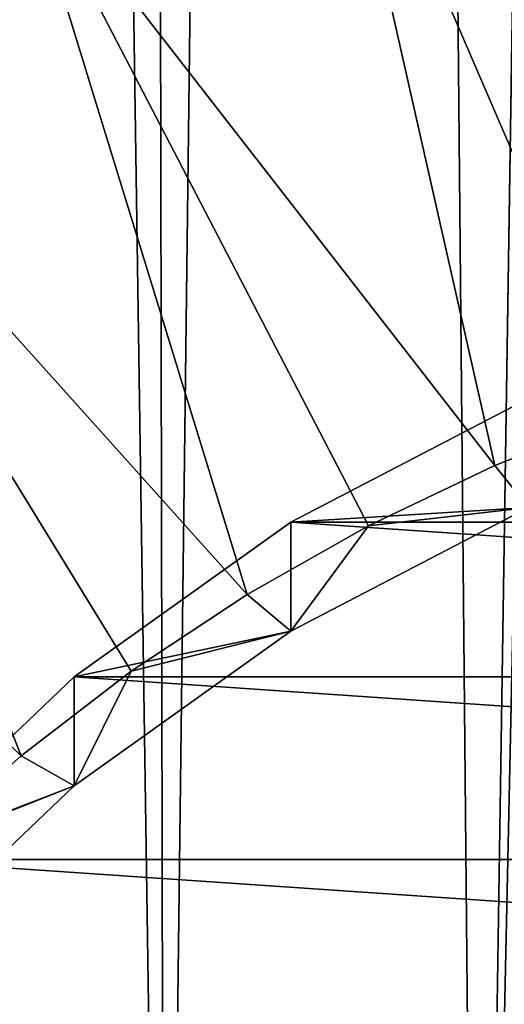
# Model space of a CAD drawing. Header units: metres. Extents: x -24 to 24, y -256 to 25.
# Tile 92 of 256: x -6.97 to -4.37, y -228.04 to -222.74. Entities that reach past the tile are written whole.
import ezdxf

# ---------------------------------------------------------------- set-up
doc = ezdxf.new("R2010")
doc.units = ezdxf.units.M
doc.layers.add('solid_DOMO_KURZ_SW0002', color=7, linetype='CONTINUOUS')

msp = doc.modelspace()

# ---------------------------------------------------------------- linework, layer by layer
at = {"layer": 'solid_DOMO_KURZ_SW0002'}
for points in [[(-6.192926, -233.818314, 177.320801), (-5.24638, -156.202515, 152.854385), (-6.354603, -156.995651, 153.097626)], [(-6.192926, -233.818314, 177.320801), (-4.504562, -234.499802, 177.545258), (-5.24638, -156.202515, 152.854385)], [(-4.316981, -222.159668, 173.655304), (-5.24638, -156.202515, 152.854385), (-4.504562, -234.499802, 177.545258)], [(-6.192926, -233.818314, 177.320801), (-6.354603, -156.995651, 153.097626), (-7.333496, -157.931259, 153.385452)], [(-7.770362, -232.928543, 177.028473), (-6.192926, -233.818314, 177.320801), (-7.333496, -157.931259, 153.385452)], [(-5.321038, -221.139038, 130.234833), (-3.59109, -220.624908, 130.072739), (-3.716693, -224.862854, 131.94104)], [(-6.973394, -221.848282, 130.458466), (-5.321038, -221.139038, 130.234833), (-4.418173, -225.139954, 132.028397)], [(-5.321038, -221.139038, 130.234833), (-3.716693, -224.862854, 131.94104), (-4.418173, -225.139954, 132.028397)], [(-8.524063, -222.742325, 130.740356), (-6.973394, -221.848282, 130.458466), (-5.750165, -225.833572, 132.247101)], [(-6.973394, -221.848282, 130.458466), (-5.097153, -225.464066, 132.1306), (-5.750165, -225.833572, 132.247101)], [(-6.973394, -221.848282, 130.458466), (-4.418173, -225.139954, 132.028397), (-5.097153, -225.464066, 132.1306)], [(-4.252995, -222.851379, 173.873688), (-4.316981, -222.159668, 173.655304), (-4.504562, -234.499802, 177.545258)], [(-9.950434, -223.80809, 131.076385), (-8.524063, -222.742325, 130.740356), (-6.965073, -226.700897, 132.520569)], [(-8.524063, -222.742325, 130.740356), (-6.373865, -226.246552, 132.377319), (-6.965073, -226.700897, 132.520569)], [(-8.524063, -222.742325, 130.740356), (-5.750165, -225.833572, 132.247101), (-6.373865, -226.246552, 132.377319)], [(-4.252995, -222.851379, 173.873688), (-4.504562, -234.499802, 177.545258), (-2.735352, -234.961014, 177.697388)], [(-9.950434, -223.80809, 131.076385), (-6.965073, -226.700897, 132.520569), (-7.520795, -227.194336, 132.676147)], [(-5.514534, -225.444992, 134.700333), (-4.237216, -224.7798, 134.490601), (5.514534, -225.444992, 134.700333)], [(-4.237225, -225.365662, 132.632523), (-4.237216, -224.7798, 134.490601), (-5.514534, -225.444992, 134.700333)], [(-4.237225, -225.365662, 132.632523), (-4.418173, -225.139954, 132.028397), (-3.716693, -224.862854, 131.94104)], [(-4.237225, -225.365662, 132.632523), (-5.097153, -225.464066, 132.1306), (-4.418173, -225.139954, 132.028397)], [(-5.514537, -226.030838, 132.842255), (-4.237225, -225.365662, 132.632523), (-5.514534, -225.444992, 134.700333)], [(-5.514537, -226.030838, 132.842255), (-5.097153, -225.464066, 132.1306), (-4.237225, -225.365662, 132.632523)], [(-6.679576, -226.276764, 134.962585), (-5.514534, -225.444992, 134.700333), (6.679576, -226.276764, 134.962585)], [(-5.514537, -226.030838, 132.842255), (-5.514534, -225.444992, 134.700333), (-6.679576, -226.276764, 134.962585)], [(-5.514537, -226.030838, 132.842255), (-5.750165, -225.833572, 132.247101), (-5.097153, -225.464066, 132.1306)], [(-5.514534, -225.444992, 134.700333), (5.514534, -225.444992, 134.700333), (6.679576, -226.276764, 134.962585)], [(-5.514537, -226.030838, 132.842255), (-6.373865, -226.246552, 132.377319), (-5.750165, -225.833572, 132.247101)], [(-6.679566, -226.86261, 133.104507), (-5.514537, -226.030838, 132.842255), (-6.679576, -226.276764, 134.962585)], [(-6.679566, -226.86261, 133.104507), (-6.373865, -226.246552, 132.377319), (-5.514537, -226.030838, 132.842255)], [(-7.708649, -227.258209, 135.272034), (-6.679576, -226.276764, 134.962585), (7.708649, -227.258209, 135.272034)], [(-6.679566, -226.86261, 133.104507), (-6.679576, -226.276764, 134.962585), (-7.708649, -227.258209, 135.272034)], [(-6.679566, -226.86261, 133.104507), (-6.965073, -226.700897, 132.520569), (-6.373865, -226.246552, 132.377319)], [(-6.679576, -226.276764, 134.962585), (6.679576, -226.276764, 134.962585), (7.708649, -227.258209, 135.272034)], [(-6.679566, -226.86261, 133.104507), (-7.520795, -227.194336, 132.676147), (-6.965073, -226.700897, 132.520569)], [(-7.708657, -227.84407, 133.413956), (-6.679566, -226.86261, 133.104507), (-7.708649, -227.258209, 135.272034)], [(-7.708657, -227.84407, 133.413956), (-7.520795, -227.194336, 132.676147), (-6.679566, -226.86261, 133.104507)], [(-8.580786, -228.369324, 135.622375), (-7.708649, -227.258209, 135.272034), (8.580786, -228.369324, 135.622375)], [(-7.708649, -227.258209, 135.272034), (7.708649, -227.258209, 135.272034), (8.580786, -228.369324, 135.622375)]]:
    msp.add_3dface(points, dxfattribs=at)

doc.saveas('drawing.dxf')
